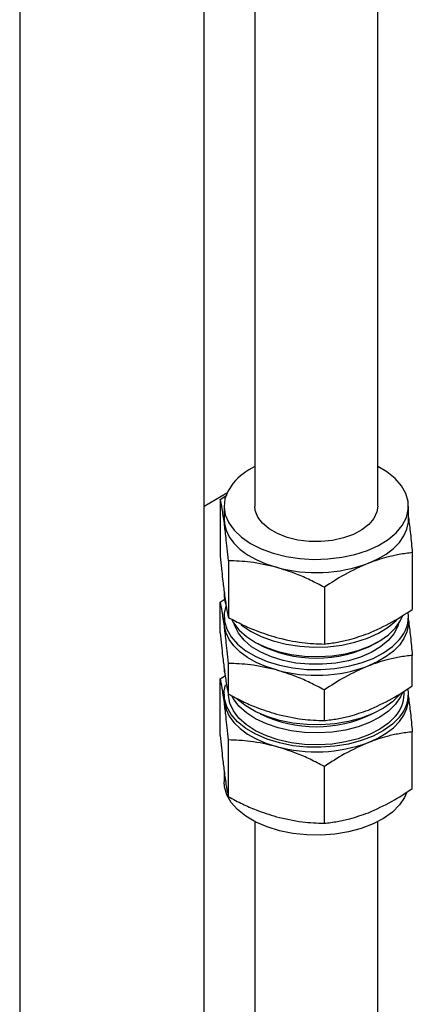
# Model space of a CAD drawing. Header units: millimetres. Extents: x 0 to 25230, y 0 to 17820.
# Tile 138 of 214: x 19262 to 19326, y 9316 to 9476. Entities that reach past the tile are written whole.
import ezdxf

# ---------------------------------------------------------------- set-up
doc = ezdxf.new("R2010")
doc.units = ezdxf.units.MM
doc.linetypes.add('SLD-Sólida', pattern=[0])
doc.layers.add('REFERÊNCIAS', color=9, linetype='SLD-Sólida')

msp = doc.modelspace()

# ---------------------------------------------------------------- linework, layer by layer
at = {"color": 7, "linetype": 'SLD-Sólida', "lineweight": 25, "ltscale": 30}
for p, q in [((19292.45, 9194.09), (19292.45, 9590.64)), ((19300.68, 9583.33), (19300.68, 9397.16)), ((19320.68, 9397.16), (19320.68, 9583.33)), ((19262.45, 9573.32), (19262.45, 9138.22)), ((19295.07, 9398.25), (19296.12, 9398.93)), ((19295.07, 9398.25), (19295.07, 9389.01)), ((19295.68, 9397.16), (19295.68, 9395.02)), ((19325.68, 9395.02), (19325.68, 9397.16)), ((19295.68, 9395.02), (19295.73, 9394.36)), ((19326.3, 9389.59), (19326.3, 9380.35)), ((19296.38, 9388.28), (19296.38, 9379.04)), ((19312, 9383.95), (19312, 9374.71)), ((19295.68, 9383.29), (19295.68, 9382.87)), ((19295.07, 9381.53), (19295.87, 9382.05)), ((19295.07, 9376.54), (19295.07, 9381.53)), ((19295.68, 9379.2), (19295.68, 9378.3)), ((19325.68, 9378.3), (19325.68, 9379.2)), ((19295.73, 9377.64), (19295.68, 9378.3)), ((19300.58, 9375.08), (19301.11, 9374.78)), ((19320.25, 9374.78), (19320.79, 9375.08)), ((19326.3, 9367.88), (19326.3, 9372.87)), ((19296.38, 9366.57), (19296.38, 9371.56)), ((19295.07, 9369.06), (19295.9, 9369.59)), ((19295.68, 9370.82), (19295.68, 9370.21)), ((19295.07, 9359.82), (19295.07, 9369.06)), ((19295.68, 9366.54), (19295.68, 9365.82)), ((19312, 9362.24), (19312, 9367.23)), ((19324.97, 9366.54), (19324.97, 9367.05)), ((19325.68, 9365.82), (19325.68, 9366.54)), ((19295.68, 9365.82), (19295.73, 9365.17)), ((19326.3, 9351.16), (19326.3, 9360.4)), ((19296.38, 9349.85), (19296.38, 9359.09)), ((19295.68, 9354.1), (19295.68, 9352.25)), ((19312, 9345.52), (19312, 9354.76)), ((19300.68, 9345.8), (19300.68, 9214.25)), ((19320.68, 9214.25), (19320.68, 9345.8))]:
    msp.add_line(p, q, dxfattribs=at)
at = {"color": 7, "linetype": 'SLD-Sólida', "lineweight": 25, "ltscale": 30, "flags": 128}
for points in [[(19297.16, 9400.91), (19296.33, 9399.67), (19295.83, 9398.38), (19295.69, 9397.06), (19295.89, 9395.74), (19296.44, 9394.45), (19297.32, 9393.23), (19298.52, 9392.09), (19300, 9391.08), (19301.73, 9390.21), (19303.68, 9389.5), (19305.78, 9388.98), (19308, 9388.64), (19310.29, 9388.5), (19312.58, 9388.57), (19314.83, 9388.84), (19316.98, 9389.3), (19318.99, 9389.95), (19320.8, 9390.76), (19322.37, 9391.73), (19323.67, 9392.82), (19324.66, 9394.02), (19325.33, 9395.29), (19325.65, 9396.6), (19325.63, 9397.93), (19325.25, 9399.23), (19324.53, 9400.49), (19323.49, 9401.67), (19322.14, 9402.75), (19320.68, 9403.61)], [(19320.68, 9397.16), (19320.55, 9396.23), (19320.07, 9395.17), (19319.25, 9394.18), (19318.11, 9393.3), (19316.71, 9392.55), (19315.09, 9391.98), (19313.31, 9391.59), (19311.44, 9391.4), (19309.54, 9391.42), (19307.68, 9391.65), (19305.93, 9392.08), (19304.35, 9392.69), (19303, 9393.46), (19301.93, 9394.37), (19301.17, 9395.38), (19300.76, 9396.45), (19300.68, 9397.16)], [(19295.73, 9394.36), (19296, 9393.24), (19296.53, 9392.15), (19297.3, 9391.11), (19298.3, 9390.13), (19299.51, 9389.24), (19300.91, 9388.45), (19302.48, 9387.77), (19304.19, 9387.21)], [(19319.15, 9387.87), (19320.69, 9388.56), (19322.06, 9389.37), (19323.24, 9390.28), (19324.21, 9391.27), (19324.94, 9392.32), (19325.43, 9393.41), (19325.66, 9394.54), (19325.68, 9395.02)], [(19295.98, 9380.89), (19295.72, 9379.76), (19295.74, 9378.43), (19296.12, 9377.12), (19296.84, 9375.86), (19297.88, 9374.68), (19299.23, 9373.61), (19300.84, 9372.66), (19302.68, 9371.87), (19304.71, 9371.25), (19306.88, 9370.82), (19309.14, 9370.58), (19311.44, 9370.55), (19313.72, 9370.72), (19315.92, 9371.08), (19318.01, 9371.64), (19319.92, 9372.37), (19321.62, 9373.27), (19323.06, 9374.3), (19324.21, 9375.45)], [(19296.94, 9378.65), (19297.2, 9378.18), (19298.11, 9377), (19299.33, 9375.91), (19300.82, 9374.95), (19302.56, 9374.13), (19304.5, 9373.48), (19306.59, 9373.01), (19308.78, 9372.74), (19311.02, 9372.67), (19313.25, 9372.8), (19315.42, 9373.13), (19317.47, 9373.66), (19319.35, 9374.36), (19321.02, 9375.22), (19322.44, 9376.22), (19323.56, 9377.34), (19324.37, 9378.55), (19324.68, 9379.26)], [(19304.19, 9370.49), (19302.48, 9371.05), (19300.91, 9371.73), (19299.51, 9372.52), (19298.3, 9373.41), (19297.3, 9374.39), (19296.53, 9375.43), (19296, 9376.52), (19295.73, 9377.64)], [(19324.06, 9378.02), (19323.93, 9377.6), (19323.31, 9376.39), (19322.37, 9375.26), (19321.12, 9374.23), (19319.61, 9373.32), (19317.86, 9372.57), (19315.93, 9371.99), (19313.86, 9371.6), (19311.71, 9371.41), (19309.53, 9371.41), (19307.38, 9371.62), (19305.32, 9372.02), (19303.4, 9372.61), (19301.66, 9373.37), (19300.16, 9374.28), (19298.93, 9375.32), (19298.01, 9376.46), (19297.41, 9377.67), (19297.31, 9378.02)], [(19298.46, 9377.86), (19298.52, 9377.8), (19300, 9376.79), (19301.73, 9375.92), (19303.68, 9375.21), (19305.78, 9374.69), (19308, 9374.35), (19310.29, 9374.21), (19312.58, 9374.28), (19314.83, 9374.55), (19316.98, 9375.01), (19318.99, 9375.66), (19320.8, 9376.47), (19322.37, 9377.44), (19323.67, 9378.53), (19323.92, 9378.8)], [(19325.68, 9378.3), (19325.66, 9377.82), (19325.43, 9376.7), (19324.94, 9375.6), (19324.21, 9374.55), (19323.24, 9373.56), (19322.06, 9372.66), (19320.69, 9371.85), (19319.15, 9371.15)], [(19324.21, 9362.79), (19323.06, 9361.64), (19321.62, 9360.61), (19319.92, 9359.72), (19318.01, 9358.98), (19315.92, 9358.43), (19313.72, 9358.06), (19311.44, 9357.89), (19309.14, 9357.93), (19306.88, 9358.16), (19304.71, 9358.6), (19302.68, 9359.22), (19300.84, 9360.01), (19299.23, 9360.95), (19297.88, 9362.03), (19296.84, 9363.21), (19296.12, 9364.47), (19295.74, 9365.77), (19295.72, 9367.1), (19295.92, 9368.08)], [(19323.56, 9362.97), (19322.44, 9361.85), (19321.02, 9360.85), (19319.35, 9359.98), (19317.47, 9359.28), (19315.42, 9358.76), (19313.25, 9358.43), (19311.02, 9358.29), (19308.78, 9358.37), (19306.59, 9358.64), (19304.5, 9359.1), (19302.56, 9359.76), (19300.82, 9360.57), (19299.33, 9361.54), (19298.11, 9362.62), (19297.2, 9363.81), (19296.63, 9365.06), (19296.4, 9366.35), (19296.4, 9366.54)], [(19324.21, 9366.46), (19323.06, 9365.32), (19321.62, 9364.28), (19319.92, 9363.39), (19318.01, 9362.66), (19315.92, 9362.1), (19313.72, 9361.73), (19311.44, 9361.57), (19309.14, 9361.6), (19306.88, 9361.84), (19304.71, 9362.27), (19302.68, 9362.89), (19300.84, 9363.68), (19299.23, 9364.63), (19297.88, 9365.7), (19297.73, 9365.84)], [(19324.64, 9366.73), (19324.37, 9366.13), (19323.56, 9364.92)], [(19295.73, 9365.17), (19296, 9364.05), (19296.53, 9362.96), (19297.3, 9361.92), (19298.3, 9360.94), (19299.51, 9360.05), (19300.91, 9359.26), (19302.48, 9358.58), (19304.19, 9358.02)], [(19323.56, 9364.92), (19322.44, 9363.8), (19321.02, 9362.8), (19319.35, 9361.94), (19317.47, 9361.24), (19315.42, 9360.71), (19313.25, 9360.38), (19311.02, 9360.25), (19308.78, 9360.32), (19306.59, 9360.59), (19304.5, 9361.06), (19302.56, 9361.71), (19300.82, 9362.53), (19299.33, 9363.49), (19298.11, 9364.58), (19297.2, 9365.76), (19296.98, 9366.16)], [(19319.15, 9358.67), (19320.69, 9359.37), (19322.06, 9360.18), (19323.24, 9361.09), (19324.21, 9362.08), (19324.94, 9363.13), (19325.43, 9364.22), (19325.66, 9365.35), (19325.68, 9365.82)], [(19324.21, 9348.5), (19323.06, 9347.35), (19321.62, 9346.32), (19319.92, 9345.43), (19318.01, 9344.69), (19315.92, 9344.14), (19313.72, 9343.77), (19311.44, 9343.6), (19309.14, 9343.64), (19306.88, 9343.87), (19304.71, 9344.31), (19302.68, 9344.93), (19300.84, 9345.72), (19299.23, 9346.66), (19297.88, 9347.74), (19296.84, 9348.92), (19296.12, 9350.18), (19295.74, 9351.48), (19295.68, 9352.25)], [(19325.37, 9350.49), (19325.04, 9349.74), (19324.21, 9348.5)]]:
    msp.add_lwpolyline(points, dxfattribs=at)
at = {"color": 7, "linetype": 'SLD-Sólida', "lineweight": 25, "ltscale": 900}
for centre, radius, start, end in [((19305.78, 9393.33), 11.48, 116.378, 138.6833), ((19310.65, 9410.84), 24.5, 254.7152, 290.3017), ((19300.84, 9382.88), 5.16, 180.1299, 197.8593), ((19320.05, 9379.24), 5.63, 317.6277, 6.2686), ((19310.68, 9393.02), 20.6, 242.321, 297.679), ((19310.65, 9394.12), 24.5, 254.7152, 290.3017), ((19319.41, 9366.67), 5.56, 318.2881, 358.652), ((19320.07, 9366.57), 5.6, 317.5718, 8.3319), ((19310.68, 9382.11), 20.87, 244.1452, 295.8548), ((19310.65, 9381.65), 24.5, 254.7152, 290.3017)]:
    msp.add_arc(centre, radius, start, end, dxfattribs=at)
at = {"color": 7, "linetype": 'SLD-Sólida', "lineweight": 25, "ltscale": 30}
for points, knots in [([(19295.73, 9394.36), (19295.61, 9395.2), (19295.39, 9396.77), (19295.17, 9397.78), (19295.07, 9398.25)], [0, 0, 0, 0, 0.5352511, 1, 1, 1, 1]), ([(19325.68, 9395.3), (19325.79, 9394.45), (19326, 9392.75), (19326.2, 9390.64), (19326.3, 9389.59)], [0, 0, 0, 0, 0.502972, 1, 1, 1, 1]), ([(19296.38, 9388.28), (19296.32, 9388.96), (19296.19, 9390.27), (19295.97, 9392.37), (19295.82, 9393.61), (19295.73, 9394.36)], [0, 0, 0, 0, 0.303074, 0.582113, 1, 1, 1, 1]), ([(19295.07, 9389.01), (19295.14, 9388.33), (19295.26, 9387.02), (19295.48, 9384.92), (19295.63, 9383.68), (19295.73, 9382.93)], [0, 0, 0, 0, 0.303074, 0.582113, 1, 1, 1, 1]), ([(19326.3, 9389.59), (19325.59, 9389.5), (19324.23, 9389.33), (19321.84, 9388.82), (19320.16, 9388.22), (19319.15, 9387.87)], [0, 0, 0, 0, 0.303074, 0.582113, 1, 1, 1, 1]), ([(19304.19, 9387.21), (19302.77, 9387.54), (19300.13, 9388.15), (19297.57, 9388.24), (19296.38, 9388.28)], [0, 0, 0, 0, 0.535251, 1, 1, 1, 1]), ([(19312, 9383.95), (19311.22, 9384.35), (19309.74, 9385.13), (19307.13, 9386.28), (19305.29, 9386.86), (19304.19, 9387.21)], [0, 0, 0, 0, 0.303074, 0.582113, 1, 1, 1, 1]), ([(19319.15, 9387.87), (19317.85, 9387.29), (19315.43, 9386.21), (19313.08, 9384.67), (19312, 9383.95)], [0, 0, 0, 0, 0.535251, 1, 1, 1, 1]), ([(19295.73, 9382.93), (19295.85, 9382.09), (19296.07, 9380.52), (19296.28, 9379.51), (19296.38, 9379.04)], [0, 0, 0, 0, 0.535251, 1, 1, 1, 1]), ([(19295.73, 9377.64), (19295.61, 9378.48), (19295.39, 9380.05), (19295.17, 9381.06), (19295.07, 9381.53)], [0, 0, 0, 0, 0.535251, 1, 1, 1, 1]), ([(19319.15, 9376.43), (19320.44, 9377.01), (19322.87, 9378.09), (19325.21, 9379.63), (19326.3, 9380.35)], [0, 0, 0, 0, 0.535251, 1, 1, 1, 1]), ([(19296.38, 9371.56), (19296.32, 9372.25), (19296.19, 9373.56), (19295.97, 9375.65), (19295.82, 9376.9), (19295.73, 9377.64)], [0, 0, 0, 0, 0.303074, 0.582113, 1, 1, 1, 1]), ([(19296.38, 9379.04), (19297.16, 9378.64), (19298.64, 9377.86), (19301.24, 9376.71), (19303.08, 9376.13), (19304.19, 9375.78)], [0, 0, 0, 0, 0.303074, 0.582113, 1, 1, 1, 1]), ([(19325.68, 9378.58), (19325.79, 9377.73), (19326, 9376.03), (19326.2, 9373.92), (19326.3, 9372.87)], [0, 0, 0, 0, 0.502972, 1, 1, 1, 1]), ([(19295.07, 9376.54), (19295.14, 9375.85), (19295.26, 9374.54), (19295.48, 9372.45), (19295.63, 9371.2), (19295.73, 9370.46)], [0, 0, 0, 0, 0.303074, 0.582113, 1, 1, 1, 1]), ([(19312, 9374.71), (19312.7, 9374.8), (19314.06, 9374.97), (19316.45, 9375.48), (19318.13, 9376.08), (19319.15, 9376.43)], [0, 0, 0, 0, 0.303074, 0.582113, 1, 1, 1, 1]), ([(19304.19, 9375.78), (19305.6, 9375.45), (19308.25, 9374.84), (19310.81, 9374.75), (19312, 9374.71)], [0, 0, 0, 0, 0.535251, 1, 1, 1, 1]), ([(19326.3, 9372.87), (19325.59, 9372.78), (19324.23, 9372.61), (19321.84, 9372.1), (19320.16, 9371.51), (19319.15, 9371.15)], [0, 0, 0, 0, 0.303074, 0.582113, 1, 1, 1, 1]), ([(19304.19, 9370.49), (19302.77, 9370.82), (19300.13, 9371.43), (19297.57, 9371.52), (19296.38, 9371.56)], [0, 0, 0, 0, 0.535251, 1, 1, 1, 1]), ([(19319.15, 9371.15), (19317.85, 9370.57), (19315.43, 9369.5), (19313.08, 9367.95), (19312, 9367.23)], [0, 0, 0, 0, 0.5352511, 1, 1, 1, 1]), ([(19295.73, 9370.46), (19295.85, 9369.62), (19296.07, 9368.05), (19296.28, 9367.04), (19296.38, 9366.57)], [0, 0, 0, 0, 0.535251, 1, 1, 1, 1]), ([(19312, 9367.23), (19311.22, 9367.64), (19309.74, 9368.41), (19307.13, 9369.57), (19305.29, 9370.14), (19304.19, 9370.49)], [0, 0, 0, 0, 0.303074, 0.582113, 1, 1, 1, 1]), ([(19295.73, 9365.17), (19295.61, 9366.01), (19295.39, 9367.58), (19295.17, 9368.59), (19295.07, 9369.06)], [0, 0, 0, 0, 0.535251, 1, 1, 1, 1]), ([(19319.15, 9363.96), (19320.44, 9364.54), (19322.87, 9365.61), (19325.21, 9367.16), (19326.3, 9367.88)], [0, 0, 0, 0, 0.535251, 1, 1, 1, 1]), ([(19296.38, 9366.57), (19297.16, 9366.16), (19298.64, 9365.39), (19301.24, 9364.23), (19303.08, 9363.65), (19304.19, 9363.31)], [0, 0, 0, 0, 0.303074, 0.582113, 1, 1, 1, 1]), ([(19296.38, 9359.09), (19296.32, 9359.77), (19296.19, 9361.08), (19295.97, 9363.18), (19295.82, 9364.42), (19295.73, 9365.17)], [0, 0, 0, 0, 0.303074, 0.582113, 1, 1, 1, 1]), ([(19325.68, 9366.11), (19325.79, 9365.26), (19326, 9363.56), (19326.2, 9361.45), (19326.3, 9360.4)], [0, 0, 0, 0, 0.502972, 1, 1, 1, 1]), ([(19304.19, 9363.31), (19305.6, 9362.98), (19308.25, 9362.37), (19310.81, 9362.28), (19312, 9362.24)], [0, 0, 0, 0, 0.535251, 1, 1, 1, 1]), ([(19312, 9362.24), (19312.7, 9362.33), (19314.06, 9362.5), (19316.45, 9363.01), (19318.13, 9363.6), (19319.15, 9363.96)], [0, 0, 0, 0, 0.303074, 0.582113, 1, 1, 1, 1]), ([(19326.3, 9360.4), (19325.59, 9360.31), (19324.23, 9360.14), (19321.84, 9359.63), (19320.16, 9359.03), (19319.15, 9358.67)], [0, 0, 0, 0, 0.303074, 0.582113, 1, 1, 1, 1]), ([(19295.07, 9359.82), (19295.14, 9359.14), (19295.26, 9357.83), (19295.48, 9355.73), (19295.63, 9354.48), (19295.73, 9353.74)], [0, 0, 0, 0, 0.303074, 0.582113, 1, 1, 1, 1]), ([(19304.19, 9358.02), (19302.77, 9358.35), (19300.13, 9358.96), (19297.57, 9359.05), (19296.38, 9359.09)], [0, 0, 0, 0, 0.535251, 1, 1, 1, 1]), ([(19319.15, 9358.67), (19317.85, 9358.1), (19315.43, 9357.02), (19313.08, 9355.48), (19312, 9354.76)], [0, 0, 0, 0, 0.535251, 1, 1, 1, 1]), ([(19312, 9354.76), (19311.22, 9355.16), (19309.74, 9355.94), (19307.13, 9357.09), (19305.29, 9357.67), (19304.19, 9358.02)], [0, 0, 0, 0, 0.303074, 0.582113, 1, 1, 1, 1]), ([(19295.73, 9353.74), (19295.85, 9352.9), (19296.07, 9351.33), (19296.28, 9350.32), (19296.38, 9349.85)], [0, 0, 0, 0, 0.535251, 1, 1, 1, 1]), ([(19319.15, 9347.24), (19320.44, 9347.82), (19322.87, 9348.9), (19325.21, 9350.44), (19326.3, 9351.16)], [0, 0, 0, 0, 0.535251, 1, 1, 1, 1]), ([(19296.38, 9349.85), (19297.16, 9349.44), (19298.64, 9348.67), (19301.24, 9347.52), (19303.08, 9346.94), (19304.19, 9346.59)], [0, 0, 0, 0, 0.303074, 0.582113, 1, 1, 1, 1]), ([(19312, 9345.52), (19312.7, 9345.61), (19314.06, 9345.78), (19316.45, 9346.29), (19318.13, 9346.89), (19319.15, 9347.24)], [0, 0, 0, 0, 0.303074, 0.582113, 1, 1, 1, 1]), ([(19304.19, 9346.59), (19305.6, 9346.26), (19308.25, 9345.65), (19310.81, 9345.56), (19312, 9345.52)], [0, 0, 0, 0, 0.535251, 1, 1, 1, 1])]:
    msp.add_open_spline(points, degree=3, knots=knots, dxfattribs=at)
at = {"layer": 'REFERÊNCIAS', "linetype": 'SLD-Sólida', "lineweight": 25, "ltscale": 30}
msp.add_line((19292.45, 9397.18), (19296.16, 9399.32), dxfattribs=at)

doc.saveas('drawing.dxf')
